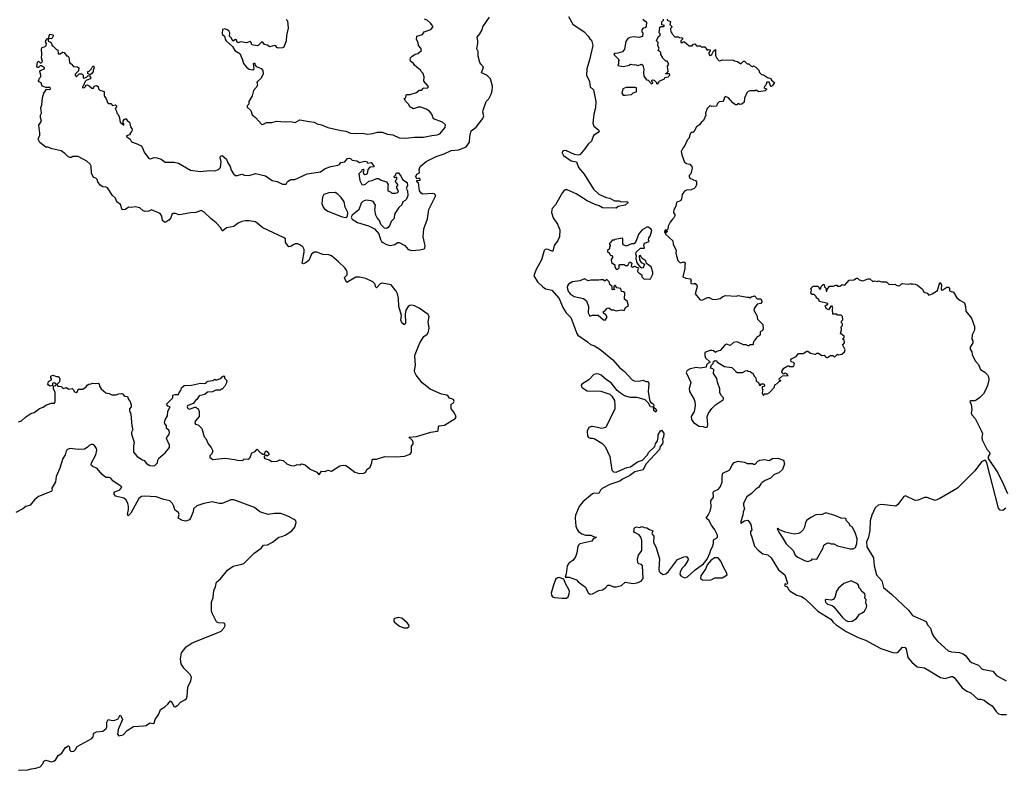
# Model space of a CAD drawing. Extents: x 2323203 to 2567568, y 883585 to 1022917.
# Tile 56 of 256: x 2433937 to 2444830, y 957384 to 965689. Entities that reach past the tile are written whole.
import ezdxf

# ---------------------------------------------------------------- set-up
doc = ezdxf.new("R2010")
doc.units = 0

msp = doc.modelspace()

# ---------------------------------------------------------------- linework, layer by layer
at = {"layer": '0CON10XD'}
for points in [[(2435225, 964318), (2435283, 964293), (2435304, 964254), (2435312, 964222), (2435365, 964153), (2435385, 964150), (2435425, 964164), (2435455, 964160), (2435502, 964145), (2435545, 964113), (2435645, 964114), (2435695, 964102), (2435825, 964024), (2435935, 964010), (2436035, 964019), (2436095, 964018), (2436135, 964030), (2436159, 964055), (2436164, 964115), (2436154, 964165), (2436160, 964180), (2436175, 964187), (2436226, 964146), (2436240, 964105), (2436266, 964066), (2436276, 964025), (2436303, 963983), (2436325, 963966), (2436345, 963964), (2436395, 963979), (2436425, 963968), (2436475, 963966), (2436545, 963986), (2436655, 963960), (2436729, 963909), (2436785, 963899), (2436845, 963868), (2436885, 963870), (2436892, 963885), (2436901, 963899), (2436935, 963921), (2436982, 963922), (2437118, 963982), (2437264, 964006), (2437315, 964043), (2437380, 964065), (2437455, 964078), (2437475, 964088), (2437491, 964109), (2437534, 964116), (2437565, 964152), (2437584, 964156), (2437595, 964153), (2437615, 964133), (2437665, 964128), (2437695, 964108), (2437755, 964123), (2437780, 964115), (2437785, 964100), (2437825, 964108), (2437860, 964065), (2437855, 964060), (2437812, 964058), (2437788, 964032), (2437782, 963985), (2437770, 963975), (2437755, 963973), (2437745, 963980), (2437740, 964005), (2437748, 964025), (2437735, 964030), (2437722, 964028), (2437718, 964012), (2437690, 963985), (2437698, 963908), (2437720, 963865), (2437745, 963862), (2437762, 963868), (2437798, 963902), (2437835, 963908), (2437885, 963932), (2437905, 963932), (2437935, 963912), (2437996, 963896), (2438012, 963865), (2438008, 963845), (2438010, 963795), (2438040, 963785), (2438055, 963770), (2438095, 963770), (2438120, 963775), (2438128, 963795), (2438110, 963825), (2438110, 963845), (2438120, 963855), (2438120, 963865), (2438093, 963897), (2438098, 963915), (2438108, 963925), (2438110, 963945), (2438085, 963940), (2438080, 963955), (2438097, 963973), (2438101, 963989), (2438114, 963996), (2438128, 963995), (2438158, 963955), (2438172, 963922), (2438225, 963888), (2438228, 963852), (2438212, 963825), (2438227, 963797), (2438232, 963745), (2438215, 963703), (2438202, 963688), (2438175, 963672), (2438165, 963640), (2438131, 963609), (2438088, 963545), (2438076, 963485), (2438046, 963455), (2438033, 963415), (2438015, 963388), (2437995, 963380), (2437973, 963383), (2437931, 963421), (2437918, 963468), (2437893, 963495), (2437877, 963525), (2437866, 963585), (2437872, 963635), (2437846, 963676), (2437826, 963686), (2437765, 963691), (2437732, 963678), (2437713, 963657), (2437689, 963585), (2437616, 963525), (2437604, 963505), (2437615, 963481), (2437675, 963444), (2437797, 963407), (2437862, 963375), (2437911, 963321), (2437929, 963255), (2437940, 963235), (2437954, 963225), (2437995, 963202), (2438035, 963191), (2438087, 963203), (2438118, 963222), (2438135, 963224), (2438199, 963189), (2438235, 963147), (2438276, 963136), (2438365, 963143), (2438412, 963155), (2438418, 963162), (2438422, 963185), (2438400, 963285), (2438408, 963375), (2438447, 963485), (2438463, 963587), (2438541, 963745), (2438529, 963759), (2438505, 963766), (2438395, 963760), (2438379, 963769), (2438358, 963795), (2438348, 963885), (2438330, 963895), (2438332, 963908), (2438366, 963914), (2438366, 963926), (2438356, 963936), (2438335, 963928), (2438322, 963942), (2438319, 963955), (2438330, 963980), (2438358, 963995), (2438357, 964033), (2438366, 964064), (2438435, 964120), (2438545, 964176), (2438632, 964205), (2438710, 964240), (2438795, 964250), (2438877, 964283), (2438912, 964335), (2438916, 964395), (2438932, 964458), (2438985, 964499), (2439062, 964595), (2439070, 964625), (2439062, 964665), (2439064, 964686), (2439097, 964785), (2439126, 964814), (2439152, 964865), (2439165, 964900), (2439168, 964955), (2439144, 965035), (2439106, 965076), (2439045, 965100), (2439067, 965165), (2439038, 965195), (2439026, 965216), (2439009, 965285), (2439009, 965335), (2438994, 965365), (2439006, 965425), (2439004, 965455), (2438996, 965495), (2439028, 965532), (2439052, 965575), (2439062, 965608), (2439133, 965717)], [(2436885, 965690), (2436900, 965675), (2436906, 965595), (2436887, 965513), (2436884, 965455), (2436858, 965385), (2436845, 965378), (2436795, 965372), (2436781, 965381), (2436769, 965399), (2436755, 965403), (2436705, 965387), (2436675, 965407), (2436646, 965416), (2436625, 965440), (2436615, 965442), (2436575, 965403), (2436565, 965401), (2436505, 965412), (2436497, 965437), (2436485, 965448), (2436445, 965432), (2436385, 965442), (2436355, 965432), (2436340, 965445), (2436338, 965458), (2436325, 965468), (2436295, 965450), (2436280, 965485), (2436258, 965508), (2436262, 965542), (2436250, 965565), (2436232, 965578), (2436205, 965588), (2436181, 965579), (2436176, 965535), (2436181, 965525), (2436203, 965505), (2436209, 965475), (2436220, 965455), (2436291, 965391), (2436315, 965348), (2436372, 965315), (2436403, 965245), (2436414, 965205), (2436445, 965162), (2436475, 965142), (2436517, 965133), (2436530, 965145), (2436522, 965205), (2436535, 965210), (2436540, 965185), (2436552, 965172), (2436608, 965148), (2436626, 965125), (2436631, 965085), (2436603, 965037), (2436568, 965005), (2436562, 964995), (2436568, 964965), (2436553, 964937), (2436523, 964907), (2436508, 964845), (2436472, 964785), (2436470, 964755), (2436452, 964735), (2436455, 964720), (2436492, 964685), (2436508, 964635), (2436546, 964606), (2436615, 964530), (2436635, 964532), (2436668, 964552), (2436725, 964553), (2436776, 964566), (2436875, 964558), (2436932, 964562), (2436985, 964552), (2437035, 964580), (2437139, 964561), (2437195, 964556), (2437227, 964537), (2437275, 964527), (2437345, 964496), (2437495, 964461), (2437545, 964455), (2437595, 964435), (2437655, 964429), (2437725, 964435), (2437787, 964424), (2437845, 964431), (2437895, 964446), (2437945, 964443), (2438005, 964421), (2438063, 964413), (2438135, 964383), (2438205, 964378), (2438305, 964390), (2438405, 964388), (2438495, 964407), (2438555, 964413), (2438584, 964425), (2438643, 964497), (2438646, 964525), (2438616, 964556), (2438515, 964592), (2438495, 964644), (2438469, 964675), (2438435, 964697), (2438375, 964721), (2438345, 964721), (2438295, 964702), (2438275, 964712), (2438253, 964725), (2438240, 964750), (2438208, 964785), (2438192, 964815), (2438210, 964825), (2438213, 964857), (2438225, 964862), (2438255, 964860), (2438325, 964883), (2438355, 964908), (2438385, 964910), (2438400, 964935), (2438445, 964930), (2438458, 964945), (2438457, 964955), (2438408, 965008), (2438410, 965055), (2438402, 965095), (2438380, 965115), (2438370, 965135), (2438355, 965140), (2438304, 965184), (2438292, 965205), (2438261, 965231), (2438257, 965245), (2438262, 965265), (2438275, 965280), (2438313, 965307), (2438340, 965315), (2438381, 965349), (2438375, 965373), (2438348, 965405), (2438346, 965436), (2438328, 965468), (2438330, 965505), (2438392, 965525), (2438412, 965555), (2438485, 965580), (2438507, 965605), (2438506, 965616), (2438480, 965650), (2438444, 965684), (2438415, 965696)], [(2440007, 965725), (2440055, 965639), (2440182, 965555), (2440227, 965507), (2440245, 965477)], [(2440830, 965695), (2440872, 965662), (2440867, 965613), (2440855, 965600), (2440834, 965596), (2440820, 965575), (2440820, 965555), (2440830, 965545), (2440826, 965504), (2440785, 965492), (2440735, 965499), (2440685, 965491), (2440665, 965481), (2440642, 965448), (2440626, 965364), (2440605, 965332), (2440555, 965318), (2440516, 965316), (2440508, 965305), (2440570, 965245), (2440562, 965235), (2440562, 965205), (2440555, 965182), (2440615, 965170), (2440680, 965185), (2440695, 965198), (2440735, 965190), (2440745, 965192), (2440775, 965182), (2440815, 965198), (2440830, 965185), (2440843, 965143), (2440838, 965105), (2440840, 965065), (2440872, 965022), (2440888, 965018), (2440925, 964980), (2440940, 964985), (2440940, 964995), (2440930, 965005), (2440930, 965015), (2440938, 965022), (2440955, 965018), (2440980, 964995), (2440982, 964982), (2440995, 964980), (2441007, 964993), (2441010, 965010), (2441070, 965035), (2441075, 965050), (2441110, 965055), (2441130, 965075), (2441125, 965090), (2441085, 965090), (2441080, 965095), (2441098, 965102), (2441110, 965115), (2441102, 965175), (2441120, 965195), (2441098, 965228), (2441085, 965230), (2441050, 965265), (2441050, 965275), (2441030, 965305), (2441030, 965325), (2441015, 965340), (2441000, 965345), (2441010, 965375), (2440998, 965398), (2441000, 965435), (2440982, 965455), (2441002, 965498), (2441022, 965518), (2441022, 965532), (2441012, 965545), (2441020, 965605), (2441028, 965612), (2441055, 965612), (2441070, 965625), (2441042, 965632), (2441040, 965665), (2441058, 965682), (2441060, 965695)], [(2441100, 965695), (2441100, 965685), (2441135, 965670), (2441130, 965635), (2441150, 965615), (2441150, 965605), (2441138, 965592), (2441140, 965555), (2441150, 965545), (2441150, 965535), (2441185, 965500), (2441225, 965500), (2441235, 965490), (2441268, 965488), (2441270, 965475), (2441250, 965455), (2441250, 965435), (2441265, 965432), (2441278, 965442), (2441292, 965442), (2441345, 965400), (2441375, 965400), (2441392, 965418), (2441405, 965420), (2441425, 965400), (2441465, 965400), (2441475, 965390), (2441515, 965390), (2441543, 965353), (2441555, 965360), (2441577, 965357), (2441577, 965343), (2441562, 965325), (2441565, 965300), (2441574, 965294), (2441594, 965305), (2441611, 965339), (2441635, 965358), (2441634, 965295), (2441646, 965265), (2441675, 965232), (2441714, 965246), (2441835, 965240), (2441843, 965233), (2441877, 965227), (2441915, 965202), (2441945, 965230), (2441955, 965230), (2441985, 965200), (2442005, 965202), (2442030, 965175), (2442045, 965170), (2442055, 965178), (2442080, 965165), (2442115, 965130), (2442123, 965103), (2442142, 965082), (2442167, 965077), (2442208, 965048), (2442248, 965038), (2442255, 965020), (2442288, 964995), (2442265, 964960), (2442255, 964950), (2442245, 964950), (2442229, 964999), (2442201, 964999), (2442192, 964965), (2442175, 964950), (2442170, 964935), (2442200, 964925), (2442200, 964915), (2442185, 964900), (2442115, 964892), (2442085, 964910), (2442075, 964900), (2442017, 964903), (2441997, 964893), (2441982, 964878), (2441955, 964820), (2441950, 964775), (2441927, 964753), (2441905, 964752), (2441885, 964760), (2441872, 964748), (2441855, 964748), (2441827, 964767), (2441780, 964825), (2441745, 964840), (2441733, 964827), (2441718, 964782), (2441675, 964780), (2441655, 964760), (2441645, 964732), (2441595, 964728), (2441570, 964735), (2441543, 964707), (2441524, 964656), (2441527, 964633), (2441502, 964575), (2441475, 964552), (2441458, 964525), (2441423, 964505), (2441395, 964447), (2441385, 964440), (2441365, 964442), (2441358, 964435), (2441340, 964375), (2441322, 964355), (2441296, 964295), (2441273, 964267), (2441255, 964230), (2441261, 964195), (2441292, 964112), (2441315, 964099), (2441352, 964092), (2441373, 964065), (2441376, 964045), (2441370, 964015), (2441360, 963985), (2441342, 963965), (2441342, 963955), (2441352, 963935), (2441417, 963905), (2441423, 963895), (2441423, 963867), (2441412, 963835), (2441399, 963821), (2441364, 963806), (2441315, 963802), (2441290, 963790), (2441266, 963754), (2441260, 963705), (2441252, 963688), (2441203, 963665), (2441194, 963626), (2441172, 963585), (2441170, 963555), (2441183, 963535), (2441185, 963520), (2441172, 963495), (2441157, 963483), (2441132, 963448), (2441112, 963405), (2441108, 963372), (2441095, 963360), (2441075, 963360), (2441070, 963335), (2441080, 963330), (2441082, 963348), (2441098, 963348), (2441098, 963342), (2441080, 963330), (2441080, 963315), (2441163, 963243), (2441166, 963206), (2441200, 963135), (2441196, 963105), (2441217, 963025), (2441245, 962999), (2441285, 963008), (2441299, 962999), (2441294, 962965), (2441297, 962935), (2441274, 962845), (2441305, 962828), (2441355, 962820), (2441367, 962805), (2441363, 962795), (2441360, 962775), (2441365, 962770), (2441395, 962768), (2441405, 962772), (2441427, 962757), (2441430, 962735), (2441410, 962655), (2441463, 962593), (2441475, 962586), (2441495, 962589), (2441545, 962616), (2441565, 962614), (2441598, 962598), (2441635, 962594), (2441685, 962603), (2441715, 962627), (2441744, 962636), (2441865, 962630), (2441885, 962638), (2441985, 962618), (2442005, 962620), (2442015, 962610), (2442028, 962622), (2442065, 962632), (2442095, 962602), (2442135, 962600), (2442148, 962575), (2442148, 962565), (2442135, 962548), (2442097, 962543), (2442062, 962495), (2442060, 962475), (2442090, 962415), (2442098, 962375), (2442160, 962315), (2442162, 962268), (2442155, 962250), (2442130, 962235), (2442130, 962205), (2442119, 962191), (2442095, 962178), (2442062, 962135), (2442050, 962115), (2442050, 962095), (2442045, 962090), (2442015, 962090), (2442005, 962080), (2441995, 962080), (2441975, 962090), (2441945, 962090), (2441875, 962123), (2441834, 962116), (2441795, 962083), (2441755, 962097), (2441735, 962083), (2441685, 962029), (2441644, 962016), (2441635, 962008), (2441612, 962025), (2441595, 962029), (2441575, 962029), (2441525, 962012), (2441518, 962005), (2441517, 961975), (2441525, 961948), (2441570, 961905), (2441568, 961892), (2441555, 961890), (2441535, 961870), (2441530, 961845), (2441465, 961834), (2441425, 961841), (2441355, 961827), (2441322, 961808), (2441310, 961785), (2441360, 961675), (2441342, 961608), (2441346, 961576), (2441398, 961488), (2441406, 961465), (2441408, 961415), (2441397, 961355), (2441365, 961297), (2441368, 961265), (2441391, 961231), (2441455, 961192), (2441497, 961187), (2441525, 961177), (2441545, 961183), (2441551, 961205), (2441544, 961294), (2441557, 961335), (2441594, 961386), (2441634, 961426), (2441722, 961488), (2441722, 961505), (2441699, 961529), (2441684, 961564), (2441683, 961603), (2441655, 961680), (2441650, 961720), (2441612, 961775), (2441617, 961815), (2441605, 961827), (2441580, 961835), (2441592, 961868), (2441610, 961885), (2441612, 961908), (2441632, 961918), (2441650, 961915), (2441650, 961905), (2441660, 961895), (2441735, 961853), (2441815, 961840), (2441858, 961795), (2441875, 961787), (2441935, 961784), (2441965, 961802), (2441985, 961808), (2441995, 961800), (2442017, 961797), (2442035, 961780), (2442048, 961778), (2442063, 961743), (2442080, 961725), (2442085, 961690), (2442110, 961675), (2442120, 961645), (2442128, 961642), (2442145, 961660), (2442165, 961660), (2442180, 961645), (2442168, 961632), (2442150, 961625), (2442150, 961605), (2442160, 961595), (2442153, 961587), (2442150, 961555), (2442165, 961530), (2442172, 961548), (2442205, 961550), (2442228, 961562), (2442288, 961622), (2442292, 961648), (2442318, 961662), (2442342, 961688), (2442358, 961692), (2442358, 961698), (2442342, 961702), (2442340, 961715), (2442375, 961750), (2442438, 961752), (2442425, 961770), (2442407, 961777), (2442395, 961770), (2442382, 961772), (2442370, 961785), (2442370, 961795), (2442390, 961835), (2442435, 961860), (2442445, 961860), (2442455, 961850), (2442495, 961850), (2442500, 961855), (2442510, 961885), (2442497, 961897), (2442472, 961902), (2442468, 961925), (2442475, 961938), (2442528, 961962), (2442553, 961997), (2442606, 961994), (2442645, 962020), (2442655, 962020), (2442685, 961998), (2442735, 961988), (2442745, 961988), (2442755, 961998), (2442775, 961998), (2442812, 961972), (2442837, 961977), (2442854, 961954), (2442865, 961950), (2442875, 961950), (2442905, 961972), (2442932, 961972), (2442942, 961962), (2442955, 961960), (2442983, 961987), (2442995, 961982), (2443033, 961987), (2443060, 962015), (2443068, 962035), (2443040, 962095), (2443056, 962104), (2443062, 962115), (2443058, 962148), (2443040, 962155), (2443058, 962172), (2443057, 962187), (2443018, 962215), (2443028, 962258)], [(2435295, 960819), (2435312, 960812), (2435340, 960780), (2435378, 960758), (2435405, 960751), (2435433, 960757), (2435463, 960785), (2435464, 960816), (2435475, 960838), (2435545, 960897), (2435593, 960955), (2435595, 960980), (2435562, 961055), (2435568, 961075), (2435590, 961100), (2435594, 961125), (2435586, 961146), (2435562, 961165), (2435562, 961195), (2435542, 961222), (2435540, 961235), (2435545, 961260), (2435572, 961305), (2435574, 961356), (2435600, 961405), (2435574, 961414), (2435560, 961435), (2435630, 961505), (2435630, 961535), (2435655, 961542), (2435695, 961540), (2435700, 961565), (2435720, 961585), (2435728, 961615), (2435755, 961642), (2435836, 961644), (2435937, 961667), (2435978, 961662), (2435995, 961668), (2436007, 961683), (2436021, 961689), (2436075, 961698), (2436095, 961710), (2436103, 961703), (2436116, 961704), (2436162, 961718), (2436175, 961738), (2436195, 961750), (2436202, 961742), (2436202, 961722), (2436230, 961695), (2436225, 961670), (2436208, 961635), (2436175, 961600), (2436165, 961600), (2436155, 961590), (2436105, 961590), (2436069, 961571), (2436015, 961568), (2435985, 961543), (2435922, 961528), (2435898, 961485), (2435880, 961475), (2435856, 961444), (2435808, 961425), (2435794, 961416), (2435790, 961405), (2435798, 961388), (2435815, 961381), (2435875, 961402), (2435885, 961402), (2435895, 961390), (2435910, 961385), (2435923, 961353), (2435922, 961298), (2435878, 961245), (2435873, 961225), (2435880, 961215), (2435910, 961205), (2435952, 961165), (2435978, 961075), (2435996, 961056), (2436022, 960995), (2436056, 960956), (2436075, 960920), (2436064, 960886), (2436042, 960865), (2436040, 960840), (2436055, 960838), (2436075, 960823), (2436205, 960838), (2436315, 960824), (2436345, 960814), (2436398, 960812), (2436410, 960815), (2436415, 960830), (2436465, 960828), (2436475, 960832), (2436487, 960845), (2436505, 960898), (2436540, 960910), (2436565, 960938), (2436592, 960902), (2436625, 960880), (2436648, 960882), (2436653, 960907), (2436665, 960920), (2436675, 960912), (2436692, 960885), (2436692, 960875), (2436675, 960860), (2436665, 960870), (2436652, 960868), (2436640, 960855), (2436640, 960845), (2436650, 960835), (2436695, 960820), (2436725, 960801), (2436785, 960804), (2436815, 960819), (2436850, 960810), (2436892, 960775), (2436935, 960756), (2436975, 960752), (2437005, 960769), (2437037, 960763), (2437055, 960773), (2437095, 960763), (2437150, 960715), (2437225, 960681), (2437245, 960654), (2437255, 960659), (2437275, 960694), (2437315, 960691), (2437345, 960704), (2437385, 960694), (2437477, 960753), (2437515, 960760), (2437545, 960756), (2437565, 960746), (2437645, 960682), (2437695, 960668), (2437745, 960671), (2437765, 960685), (2437778, 960712), (2437815, 960736), (2437832, 960785), (2437836, 960814), (2437844, 960826), (2437885, 960828), (2437975, 960857), (2438105, 960852), (2438195, 960859), (2438255, 960881), (2438271, 960905), (2438271, 960969), (2438290, 960995), (2438291, 961015), (2438283, 961033), (2438242, 961068), (2438325, 961076), (2438484, 961124), (2438557, 961135), (2438568, 961145), (2438571, 961185), (2438579, 961195), (2438635, 961204), (2438755, 961278), (2438765, 961295), (2438745, 961344), (2438711, 961385), (2438711, 961435), (2438735, 961449), (2438744, 961465), (2438736, 961485), (2438691, 961501), (2438677, 961525), (2438662, 961535), (2438605, 961547), (2438479, 961599), (2438391, 961671), (2438322, 961755), (2438307, 961785), (2438305, 961805), (2438316, 961865), (2438309, 961965), (2438313, 961985), (2438364, 962115), (2438407, 962183), (2438445, 962209), (2438457, 962225), (2438467, 962275), (2438461, 962325), (2438457, 962347), (2438468, 962405), (2438457, 962427), (2438357, 962497), (2438305, 962524), (2438275, 962532), (2438252, 962528), (2438235, 962517), (2438209, 962475), (2438202, 962435), (2438204, 962335), (2438197, 962315), (2438185, 962317), (2438164, 962334), (2438152, 962365), (2438159, 962415), (2438130, 962515), (2438126, 962605), (2438117, 962657), (2438103, 962685), (2438046, 962756), (2437945, 962773), (2437925, 962765), (2437885, 962722), (2437875, 962728), (2437864, 962765), (2437845, 962790), (2437765, 962825), (2437695, 962840), (2437655, 962841), (2437555, 962782), (2437532, 962822), (2437531, 962835), (2437558, 962865), (2437558, 962895), (2437547, 962925), (2437533, 962945), (2437465, 963011), (2437385, 963076), (2437355, 963086), (2437290, 963090), (2437225, 963117), (2437195, 963118), (2437164, 963095), (2437134, 963026), (2437107, 963003), (2437075, 962988), (2437063, 962995), (2437064, 963015), (2437085, 963115), (2437085, 963145), (2437069, 963175), (2437035, 963198), (2437015, 963208), (2436985, 963209), (2436961, 963199), (2436935, 963180), (2436915, 963177), (2436878, 963225), (2436877, 963265), (2436863, 963275), (2436625, 963385), (2436545, 963451), (2436475, 963464), (2436435, 963463), (2436394, 963456), (2436353, 963437), (2436305, 963402), (2436226, 963384), (2436185, 963352), (2436175, 963352), (2436161, 963385), (2436111, 963441), (2436055, 963485), (2435979, 963559), (2435945, 963576), (2435885, 963557), (2435827, 963553), (2435727, 963533), (2435701, 963531), (2435660, 963545), (2435635, 963544), (2435621, 963535), (2435610, 963495), (2435585, 963469), (2435555, 963447), (2435537, 963447), (2435518, 963468), (2435509, 963515), (2435490, 963545), (2435395, 963584), (2435365, 963570), (2435325, 963568), (2435303, 963573), (2435266, 963606), (2435215, 963619), (2435175, 963612), (2435145, 963616), (2435105, 963589), (2435072, 963585), (2435052, 963645), (2435012, 963675), (2434997, 963715), (2434963, 963745), (2434909, 963829), (2434895, 963837), (2434855, 963841), (2434827, 963857), (2434800, 963895), (2434795, 963920), (2434780, 963935), (2434754, 963944), (2434731, 963991), (2434728, 964068), (2434715, 964092), (2434678, 964125), (2434585, 964176), (2434526, 964174), (2434505, 964164), (2434490, 964165), (2434467, 964177), (2434435, 964210), (2434395, 964237), (2434295, 964259), (2434249, 964279), (2434225, 964278), (2434161, 964331), (2434140, 964365), (2434159, 964411), (2434161, 964435), (2434148, 964522), (2434178, 964565), (2434166, 964605), (2434166, 964634), (2434177, 964655), (2434171, 964715), (2434182, 964745), (2434188, 964825), (2434203, 964875), (2434225, 964910), (2434235, 964920), (2434265, 964918), (2434278, 964925), (2434275, 964938), (2434225, 964940), (2434190, 964955), (2434180, 964965), (2434175, 964990), (2434151, 965001), (2434144, 965014), (2434155, 965040), (2434170, 965055), (2434170, 965075), (2434158, 965115), (2434162, 965128), (2434210, 965145), (2434210, 965155), (2434200, 965165), (2434177, 965177), (2434162, 965178), (2434145, 965160), (2434135, 965160), (2434128, 965168), (2434133, 965217), (2434145, 965230), (2434165, 965210), (2434175, 965210), (2434190, 965225), (2434178, 965265), (2434182, 965305), (2434177, 965365), (2434185, 965380), (2434217, 965393), (2434230, 965405), (2434232, 965425), (2434222, 965445), (2434225, 965460), (2434245, 965480), (2434260, 965480), (2434262, 965515), (2434275, 965530), (2434305, 965520), (2434310, 965515), (2434296, 965484), (2434285, 965478), (2434260, 965480), (2434250, 965465), (2434252, 965452), (2434279, 965439), (2434290, 965425), (2434295, 965400), (2434305, 965400), (2434345, 965360), (2434360, 965355), (2434362, 965312), (2434385, 965310), (2434411, 965329), (2434430, 965325), (2434455, 965290), (2434465, 965290), (2434482, 965275), (2434488, 965215), (2434494, 965204), (2434505, 965200), (2434532, 965172), (2434577, 965167), (2434590, 965155), (2434588, 965122), (2434550, 965085), (2434550, 965075), (2434562, 965062), (2434570, 965060), (2434572, 965068), (2434595, 965090), (2434625, 965090), (2434640, 965075), (2434640, 965045), (2434645, 965040), (2434677, 965053), (2434695, 965070), (2434708, 965068), (2434717, 965057), (2434722, 965045), (2434718, 965035), (2434673, 965017), (2434662, 965005), (2434638, 964952), (2434630, 964945), (2434630, 964935), (2434655, 964940), (2434670, 964955), (2434670, 964965), (2434685, 964968), (2434705, 964958), (2434735, 964930), (2434755, 964930), (2434762, 964955), (2434785, 964962), (2434805, 964950), (2434810, 964925), (2434825, 964910), (2434870, 964895), (2434870, 964845), (2434892, 964812), (2434910, 964765), (2434915, 964760), (2434945, 964762), (2434965, 964740), (2434995, 964748), (2435007, 964737), (2435008, 964725), (2434992, 964705), (2435007, 964677), (2435010, 964655), (2435022, 964645), (2435036, 964616), (2435050, 964555), (2435090, 964520), (2435090, 964535), (2435080, 964545), (2435080, 964565), (2435094, 964586), (2435105, 964592), (2435115, 964590), (2435124, 964574), (2435150, 964555), (2435163, 964503), (2435178, 964485), (2435180, 964465), (2435175, 964450), (2435160, 964435), (2435160, 964425), (2435150, 964415), (2435120, 964405), (2435120, 964395), (2435158, 964368), (2435175, 964338), (2435225, 964318)], [(2440245, 965477), (2440262, 965462), (2440276, 965405), (2440242, 965245), (2440212, 965145), (2440208, 965075), (2440240, 965005), (2440247, 964947), (2440284, 964914), (2440310, 964785), (2440307, 964715), (2440288, 964642), (2440276, 964545), (2440290, 964510), (2440340, 964470), (2440346, 964455), (2440335, 964439), (2440283, 964407), (2440263, 964345), (2440225, 964313), (2440190, 964260), (2440135, 964193), (2440115, 964190), (2440075, 964199), (2439985, 964238), (2439965, 964241), (2439943, 964235), (2439937, 964215), (2439953, 964185), (2440036, 964126), (2440098, 964115), (2440118, 964055), (2440180, 963980), (2440285, 963815), (2440345, 963759), (2440425, 963720), (2440465, 963715), (2440516, 963686), (2440565, 963684), (2440595, 963674), (2440645, 963679), (2440662, 963675), (2440670, 963665), (2440634, 963636), (2440558, 963622), (2440535, 963603), (2440385, 963606), (2440349, 963629), (2440305, 963643), (2440216, 963685), (2440092, 963762), (2439995, 963805), (2439975, 963807), (2439955, 963794), (2439940, 963775), (2439865, 963642), (2439829, 963601), (2439822, 963585), (2439820, 963555), (2439837, 963495), (2439886, 963425), (2439911, 963365), (2439908, 963285), (2439890, 963245), (2439851, 963189), (2439835, 963129), (2439825, 963126), (2439785, 963145), (2439765, 963149), (2439749, 963145), (2439738, 963135), (2439708, 963032), (2439645, 962919), (2439623, 962855), (2439665, 962790), (2439725, 962734), (2439755, 962712), (2439825, 962696), (2439904, 962605), (2439946, 962506), (2439982, 962445), (2440034, 962395), (2440077, 962275), (2440099, 962215), (2440110, 962200), (2440219, 962125), (2440250, 962095), (2440295, 962081), (2440355, 962042), (2440499, 961925), (2440571, 961841), (2440629, 961795), (2440713, 961703), (2440735, 961692), (2440785, 961690), (2440835, 961700), (2440864, 961684), (2440890, 961685), (2440897, 961665), (2440891, 961575), (2440903, 961483), (2440917, 961457), (2440945, 961438), (2440952, 961425), (2440950, 961400), (2440975, 961382), (2440983, 961365), (2440975, 961348), (2440952, 961365), (2440950, 961400), (2440914, 961404), (2440892, 961445), (2440855, 961484), (2440768, 961508), (2440695, 961508), (2440627, 961527), (2440584, 961555), (2440548, 961585), (2440482, 961672), (2440428, 961705), (2440370, 961755), (2440345, 961765), (2440315, 961770), (2440288, 961762), (2440235, 961704), (2440155, 961656), (2440147, 961645), (2440151, 961625), (2440162, 961615), (2440215, 961584), (2440365, 961580), (2440465, 961546), (2440486, 961525), (2440516, 961475), (2440522, 961425), (2440519, 961385), (2440423, 961177), (2440376, 961164), (2440275, 961188), (2440264, 961186), (2440232, 961175), (2440214, 961136), (2440220, 961085), (2440230, 961065), (2440248, 961058), (2440275, 961060), (2440294, 961055), (2440378, 961005), (2440415, 960966), (2440464, 960854), (2440486, 960705), (2440505, 960685), (2440535, 960682), (2440655, 960733), (2440695, 960741), (2440773, 960797), (2440826, 960814), (2440879, 960871), (2440897, 960905), (2440962, 960965), (2440971, 960995), (2440992, 961028), (2441002, 961065), (2441002, 961095), (2441025, 961140), (2441038, 961148), (2441062, 961115), (2441060, 961065), (2441050, 961055), (2441053, 961015), (2441047, 960995), (2441024, 960966), (2441014, 960935), (2440865, 960770), (2440835, 960710), (2440742, 960688), (2440685, 960644), (2440605, 960606), (2440576, 960584), (2440464, 960546), (2440379, 960501), (2440362, 960485), (2440344, 960446), (2440295, 960451), (2440275, 960444), (2440165, 960355), (2440125, 960302), (2440087, 960205), (2440082, 960175), (2440089, 960085), (2440103, 960047), (2440119, 960025), (2440155, 960002), (2440195, 959987), (2440255, 959986), (2440285, 959970), (2440318, 959965), (2440305, 959952), (2440285, 959950), (2440265, 959920), (2440135, 959890), (2440121, 959879), (2440113, 959865), (2440101, 959789), (2440087, 959745), (2440056, 959705), (2440013, 959675), (2439995, 959645), (2439984, 959556), (2439970, 959520), (2440015, 959522), (2440095, 959493), (2440115, 959470), (2440195, 959410), (2440226, 959346), (2440247, 959333), (2440275, 959338), (2440345, 959372), (2440385, 959382), (2440415, 959400), (2440445, 959432), (2440465, 959434), (2440505, 959414), (2440535, 959412), (2440595, 959430), (2440636, 959464), (2440725, 959452), (2440763, 959457), (2440811, 959475), (2440834, 959505), (2440827, 959645), (2440815, 959660), (2440785, 959668), (2440775, 959678), (2440771, 959725), (2440782, 959765), (2440818, 959815), (2440819, 959925), (2440807, 959965), (2440789, 959989), (2440740, 960015), (2440732, 960025), (2440738, 960065), (2440761, 960079), (2440795, 960072), (2440825, 960082), (2440845, 960070), (2440875, 960067), (2440905, 960048), (2440940, 960035), (2440930, 960005), (2440932, 959995), (2440952, 959975), (2440948, 959905), (2440976, 959855), (2440984, 959824), (2441014, 959725), (2441009, 959609), (2441012, 959585), (2441025, 959568), (2441055, 959551), (2441084, 959556), (2441114, 959585), (2441215, 959717), (2441285, 959747), (2441315, 959748), (2441332, 959725), (2441327, 959705), (2441295, 959648), (2441263, 959615), (2441244, 959575), (2441241, 959555), (2441252, 959535), (2441275, 959519), (2441295, 959515), (2441325, 959525), (2441408, 959602), (2441500, 959670), (2441541, 959719), (2441572, 959785), (2441583, 959825), (2441603, 959855), (2441613, 959895), (2441612, 959935), (2441645, 959951), (2441656, 959965), (2441655, 959985), (2441626, 960045), (2441589, 960095), (2441560, 960150), (2441538, 960165), (2441532, 960175), (2441552, 960205), (2441575, 960252), (2441585, 960300), (2441584, 960365), (2441614, 960405), (2441610, 960460), (2441619, 960471), (2441667, 960493), (2441690, 960525), (2441709, 960575), (2441707, 960635), (2441715, 960670), (2441786, 960704), (2441798, 960715), (2441818, 960765), (2441842, 960788), (2441885, 960803), (2441955, 960792), (2441985, 960777), (2442045, 960780), (2442055, 960770), (2442075, 960770), (2442104, 960806), (2442124, 960816), (2442175, 960821), (2442228, 960812), (2442265, 960833), (2442325, 960836), (2442388, 960815), (2442397, 960775), (2442375, 960713), (2442335, 960674), (2442285, 960658), (2442244, 960615), (2442185, 960591), (2442152, 960568), (2442136, 960554), (2442113, 960517), (2442081, 960495), (2442033, 960445), (2441980, 960410), (2441951, 960355), (2441944, 960335), (2441946, 960316), (2441956, 960275), (2441939, 960245), (2441936, 960205), (2441910, 960125), (2441915, 960120), (2441955, 960144), (2441985, 960151), (2441996, 960146), (2442027, 960105), (2442036, 960045), (2442023, 960025), (2442020, 960005), (2442038, 959965), (2442065, 959862), (2442108, 959818), (2442159, 959779), (2442215, 959767), (2442251, 959735), (2442332, 959602), (2442401, 959545), (2442432, 959455), (2442425, 959440), (2442405, 959448), (2442398, 959435), (2442405, 959423), (2442429, 959419), (2442443, 959385), (2442460, 959365), (2442535, 959322), (2442585, 959306), (2442615, 959289), (2442687, 959227), (2442765, 959145), (2442864, 959084), (2442912, 959055), (2442935, 959022), (2442968, 958995), (2443080, 958920), (2443213, 958853), (2443293, 958823), (2443465, 958732), (2443595, 958688), (2443635, 958685), (2443655, 958692), (2443705, 958746), (2443733, 958743), (2443744, 958725), (2443761, 958631), (2443805, 958580), (2443865, 958530), (2443945, 958516), (2444125, 958410), (2444175, 958400), (2444245, 958423), (2444255, 958423), (2444275, 958409), (2444364, 958295), (2444415, 958260), (2444460, 958240), (2444535, 958170), (2444565, 958170), (2444605, 958160), (2444646, 958125), (2444696, 958096), (2444738, 958035), (2444765, 958010), (2444795, 958000), (2444855, 958000)], [(2434715, 965080), (2434690, 965095), (2434690, 965115), (2434705, 965120), (2434728, 965142), (2434738, 965165), (2434755, 965180), (2434762, 965155), (2434748, 965132), (2434748, 965115), (2434736, 965094), (2434715, 965080)], [(2440635, 964853), (2440705, 964860), (2440725, 964880), (2440755, 964890), (2440760, 964895), (2440760, 964935), (2440745, 964940), (2440645, 964940), (2440610, 964925), (2440597, 964875), (2440614, 964854), (2440635, 964853)], [(2437545, 963501), (2437564, 963516), (2437567, 963555), (2437537, 963615), (2437528, 963675), (2437493, 963723), (2437455, 963760), (2437426, 963776), (2437357, 963773), (2437303, 963755), (2437287, 963725), (2437280, 963655), (2437293, 963615), (2437308, 963595), (2437345, 963571), (2437505, 963507), (2437545, 963501)], [(2440903, 962817), (2440915, 962823), (2440940, 962875), (2440940, 962895), (2440922, 962955), (2440872, 962992), (2440865, 963020), (2440831, 963041), (2440812, 963062), (2440805, 963080), (2440790, 963075), (2440793, 963033), (2440813, 963003), (2440850, 962985), (2440836, 962944), (2440825, 962940), (2440807, 962947), (2440768, 962998), (2440758, 963045), (2440760, 963075), (2440752, 963095), (2440758, 963115), (2440805, 963162), (2440845, 963160), (2440850, 963165), (2440843, 963195), (2440848, 963215), (2440900, 963235), (2440893, 963253), (2440897, 963275), (2440910, 963295), (2440930, 963355), (2440918, 963375), (2440890, 963395), (2440875, 963393), (2440825, 963363), (2440785, 963320), (2440752, 963235), (2440735, 963208), (2440705, 963208), (2440645, 963183), (2440617, 963197), (2440608, 963208), (2440610, 963265), (2440605, 963270), (2440522, 963258), (2440515, 963250), (2440492, 963248), (2440480, 963235), (2440478, 963222), (2440462, 963218), (2440460, 963205), (2440470, 963195), (2440470, 963185), (2440460, 963175), (2440460, 963155), (2440440, 963135), (2440440, 963125), (2440460, 963105), (2440465, 963090), (2440475, 963080), (2440488, 963078), (2440500, 963065), (2440480, 963035), (2440483, 963003), (2440520, 962975), (2440520, 962955), (2440535, 962930), (2440555, 962930), (2440570, 962945), (2440570, 962975), (2440575, 962980), (2440625, 962980), (2440635, 962970), (2440665, 962970), (2440682, 963005), (2440695, 963007), (2440708, 962995), (2440702, 962962), (2440715, 962950), (2440745, 962960), (2440755, 962950), (2440778, 962948), (2440773, 962903), (2440785, 962888), (2440820, 962865), (2440820, 962845), (2440845, 962818), (2440865, 962822), (2440903, 962817)], [(2443028, 962258), (2443030, 962275), (2443020, 962285), (2443040, 962305), (2443040, 962325), (2443030, 962335), (2443030, 962355), (2443042, 962368), (2443040, 962405), (2443025, 962420), (2442985, 962420), (2442975, 962430), (2442932, 962432), (2442928, 962485), (2442932, 962495), (2442925, 962520), (2442912, 962518), (2442885, 962480), (2442860, 962495), (2442848, 962522), (2442878, 962542), (2442878, 962548), (2442785, 962570), (2442778, 962588), (2442750, 962615), (2442750, 962625), (2442738, 962638), (2442725, 962650), (2442705, 962650), (2442690, 962665), (2442698, 962695), (2442690, 962715), (2442715, 962740), (2442765, 962740), (2442778, 962728), (2442782, 962712), (2442795, 962710), (2442802, 962738), (2442825, 962760), (2442835, 962760), (2442842, 962732), (2442860, 962715), (2442860, 962685), (2442865, 962680), (2442870, 962705), (2442895, 962740), (2442935, 962740), (2442965, 962750), (2442975, 962750), (2442985, 962740), (2443005, 962740), (2443017, 962743), (2443035, 962760), (2443065, 962750), (2443112, 962808), (2443165, 962810), (2443195, 962828), (2443205, 962828), (2443225, 962810), (2443265, 962798), (2443325, 962822), (2443343, 962823), (2443375, 962792), (2443395, 962798), (2443425, 962792), (2443435, 962800), (2443475, 962788), (2443525, 962788), (2443555, 962758), (2443622, 962762), (2443635, 962750), (2443657, 962743), (2443675, 962748), (2443694, 962766), (2443705, 962770), (2443765, 962762), (2443795, 962770), (2443805, 962760), (2443815, 962768), (2443845, 962763), (2443871, 962751), (2443926, 962706), (2443940, 962675), (2443975, 962662), (2443995, 962642), (2444032, 962655), (2444089, 962691), (2444115, 962782), (2444134, 962754), (2444132, 962702), (2444135, 962698), (2444149, 962701), (2444195, 962729), (2444211, 962731), (2444223, 962715), (2444224, 962694), (2444230, 962685), (2444268, 962675), (2444305, 962613), (2444338, 962585), (2444389, 962555), (2444400, 962515), (2444404, 962465), (2444466, 962385), (2444499, 962295), (2444500, 962255), (2444473, 962203), (2444470, 962155), (2444480, 962135), (2444480, 962115), (2444452, 962065), (2444452, 962045), (2444470, 962015), (2444473, 961983), (2444506, 961916), (2444545, 961875), (2444565, 961820), (2444615, 961789), (2444645, 961760), (2444655, 961739), (2444658, 961705), (2444645, 961641), (2444619, 961581), (2444599, 961551), (2444557, 961504), (2444520, 961480), (2444503, 961473), (2444458, 961472), (2444450, 961465), (2444463, 961433), (2444470, 961375), (2444463, 961335), (2444470, 961315), (2444507, 961275), (2444574, 961144), (2444590, 961110), (2444581, 961065), (2444585, 961040), (2444636, 960936), (2444667, 960905), (2444668, 960885), (2444652, 960855), (2444650, 960835), (2444757, 960675), (2444822, 960545), (2444864, 960445)], [(2440415, 962364), (2440436, 962396), (2440423, 962423), (2440395, 962442), (2440390, 962455), (2440415, 962470), (2440435, 962497), (2440455, 962500), (2440485, 962480), (2440505, 962480), (2440535, 962468), (2440595, 962478), (2440625, 962470), (2440640, 962505), (2440672, 962528), (2440656, 962576), (2440628, 962598), (2440632, 962665), (2440617, 962677), (2440595, 962680), (2440588, 962715), (2440542, 962722), (2440525, 962750), (2440510, 962735), (2440510, 962715), (2440520, 962705), (2440495, 962700), (2440490, 962705), (2440490, 962735), (2440465, 962760), (2440458, 962788), (2440435, 962810), (2440425, 962810), (2440415, 962800), (2440405, 962800), (2440392, 962812), (2440365, 962812), (2440345, 962807), (2440256, 962806), (2440225, 962799), (2440185, 962823), (2440135, 962799), (2440052, 962788), (2440009, 962761), (2439996, 962744), (2439993, 962725), (2440005, 962685), (2440025, 962656), (2440071, 962625), (2440173, 962603), (2440207, 962577), (2440230, 962515), (2440227, 962445), (2440245, 962410), (2440275, 962420), (2440335, 962418), (2440395, 962367), (2440415, 962364)], [(2433925, 961239), (2433955, 961250), (2434003, 961295), (2434059, 961331), (2434098, 961342), (2434155, 961388), (2434195, 961400), (2434225, 961423), (2434285, 961446), (2434320, 961445), (2434330, 961465), (2434328, 961565), (2434312, 961605), (2434310, 961635), (2434338, 961642), (2434340, 961655), (2434327, 961667), (2434308, 961672), (2434300, 961665), (2434298, 961642), (2434275, 961633), (2434254, 961644), (2434247, 961657), (2434254, 961686), (2434290, 961705), (2434290, 961715), (2434280, 961725), (2434282, 961745), (2434305, 961757), (2434345, 961740), (2434365, 961742), (2434382, 961715), (2434377, 961683), (2434350, 961655), (2434350, 961645), (2434360, 961635), (2434395, 961630), (2434418, 961608), (2434455, 961618), (2434475, 961600), (2434517, 961607), (2434528, 961598), (2434542, 961572), (2434563, 961563), (2434578, 961575), (2434585, 961600), (2434635, 961602), (2434672, 961625), (2434684, 961646), (2434700, 961655), (2434725, 961658), (2434745, 961668), (2434775, 961662), (2434805, 961668), (2434815, 961660), (2434818, 961635), (2434838, 961605), (2434889, 961559), (2434925, 961552), (2434955, 961537), (2435003, 961537), (2435035, 961550), (2435063, 961553), (2435075, 961548), (2435095, 961523), (2435128, 961518), (2435140, 961485), (2435160, 961465), (2435170, 961425), (2435170, 961405), (2435153, 961385), (2435152, 961365), (2435167, 961325), (2435176, 961195), (2435189, 961155), (2435172, 961125), (2435172, 961102), (2435203, 961015), (2435194, 960974), (2435196, 960905), (2435235, 960854), (2435295, 960819)], [(2435305, 957877), (2435335, 957881), (2435375, 957909), (2435415, 957903), (2435423, 957907), (2435435, 957945), (2435476, 958005), (2435495, 958058), (2435544, 958086), (2435577, 958115), (2435605, 958152), (2435617, 958145), (2435641, 958091), (2435655, 958086), (2435685, 958106), (2435715, 958137), (2435764, 958164), (2435781, 958179), (2435791, 958205), (2435797, 958303), (2435830, 958375), (2435836, 958415), (2435823, 958445), (2435753, 958513), (2435723, 958563), (2435714, 958616), (2435728, 958685), (2435779, 958751), (2435845, 958794), (2436094, 958895), (2436165, 958924), (2436195, 958958), (2436209, 958985), (2436206, 959005), (2436195, 959012), (2436135, 959017), (2436115, 959028), (2436069, 959115), (2436060, 959145), (2436060, 959245), (2436077, 959295), (2436085, 959372), (2436104, 959415), (2436114, 959466), (2436159, 959501), (2436235, 959597), (2436299, 959641), (2436395, 959663), (2436415, 959673), (2436531, 959785), (2436609, 959841), (2436635, 959875), (2436680, 959880), (2436735, 959909), (2436805, 959963), (2436835, 959970), (2436873, 959987), (2436948, 960032), (2436981, 960075), (2436995, 960125), (2436990, 960145), (2436975, 960159), (2436905, 960196), (2436825, 960224), (2436755, 960227), (2436685, 960215), (2436615, 960236), (2436595, 960244), (2436535, 960293), (2436305, 960377), (2436274, 960376), (2436175, 960337), (2436145, 960337), (2436065, 960353), (2435974, 960336), (2435895, 960309), (2435860, 960275), (2435856, 960245), (2435828, 960172), (2435814, 960156), (2435775, 960142), (2435738, 960148), (2435690, 960175), (2435700, 960215), (2435692, 960235), (2435672, 960252), (2435653, 960265), (2435643, 960305), (2435628, 960335), (2435596, 960366), (2435531, 960381), (2435445, 960411), (2435313, 960417), (2435285, 960412), (2435255, 960392), (2435165, 960228), (2435135, 960200), (2435128, 960215), (2435140, 960270), (2435139, 960305), (2435134, 960335), (2435116, 960375), (2435088, 960395), (2434996, 960416), (2434978, 960445), (2434990, 960465), (2435045, 960488), (2435067, 960515), (2435060, 960525), (2434968, 960585), (2434945, 960616), (2434925, 960624), (2434894, 960624), (2434874, 960634), (2434845, 960659), (2434794, 960724), (2434745, 960744), (2434732, 960755), (2434727, 960767), (2434730, 960785), (2434779, 960875), (2434791, 960925), (2434786, 960945), (2434765, 960976), (2434745, 960989), (2434727, 960987), (2434705, 960978), (2434684, 960956), (2434653, 960937), (2434585, 960934), (2434495, 960943), (2434461, 960935), (2434446, 960905), (2434440, 960875), (2434414, 960835), (2434382, 960728), (2434340, 960635), (2434334, 960575), (2434292, 960505), (2434297, 960485), (2434292, 960475), (2434285, 960468), (2434145, 960414), (2434102, 960378), (2434054, 960316), (2434006, 960304), (2433972, 960275), (2433893, 960237)], [(2444848, 960285), (2444815, 960258), (2444785, 960262), (2444764, 960284), (2444637, 960787), (2444622, 960812), (2444605, 960812), (2444578, 960795), (2444505, 960698), (2444310, 960505), (2444115, 960390), (2444065, 960370), (2443975, 960402), (2443945, 960402), (2443875, 960372), (2443845, 960368), (2443735, 960420), (2443717, 960413), (2443652, 960325), (2443630, 960305), (2443475, 960324), (2443435, 960316), (2443402, 960288), (2443364, 960206), (2443346, 960145), (2443343, 960037), (2443325, 959948), (2443306, 959915), (2443308, 959855), (2443382, 959735), (2443390, 959645), (2443416, 959546), (2443475, 959480), (2443492, 959405), (2443581, 959331), (2443769, 959155), (2443815, 959096), (2443965, 959029), (2443980, 958995), (2444012, 958955), (2444032, 958895), (2444055, 958857), (2444092, 958812), (2444208, 958705), (2444244, 958694), (2444335, 958688), (2444375, 958674), (2444405, 958649), (2444445, 958594), (2444465, 958576), (2444545, 958546), (2444585, 958504), (2444702, 958482), (2444745, 958434), (2444852, 958372)], [(2442655, 959693), (2442695, 959710), (2442708, 959722), (2442755, 959720), (2442826, 959844), (2442833, 959875), (2442865, 959898), (2442885, 959900), (2442915, 959891), (2442945, 959891), (2442985, 959869), (2443125, 959833), (2443157, 959833), (2443185, 959850), (2443197, 959895), (2443200, 959945), (2443183, 960005), (2443150, 960075), (2443125, 960090), (2443112, 960115), (2443082, 960145), (2443075, 960170), (2443025, 960174), (2442954, 960204), (2442855, 960232), (2442816, 960214), (2442745, 960209), (2442695, 960185), (2442645, 960150), (2442629, 960125), (2442618, 960075), (2442605, 960045), (2442574, 960016), (2442553, 960005), (2442504, 959996), (2442405, 960017), (2442344, 960044), (2442325, 960062), (2442318, 960055), (2442335, 960017), (2442372, 959965), (2442415, 959890), (2442493, 959815), (2442516, 959765), (2442545, 959742), (2442618, 959705), (2442655, 959693)], [(2441564, 959486), (2441595, 959494), (2441626, 959514), (2441708, 959515), (2441763, 959545), (2441761, 959565), (2441726, 959625), (2441695, 959697), (2441665, 959736), (2441625, 959736), (2441583, 959707), (2441544, 959656), (2441527, 959615), (2441472, 959535), (2441469, 959505), (2441491, 959491), (2441564, 959486)], [(2439937, 959287), (2439985, 959290), (2440004, 959305), (2440016, 959335), (2440018, 959365), (2440011, 959385), (2439977, 959445), (2439958, 959498), (2439906, 959516), (2439885, 959513), (2439863, 959495), (2439837, 959423), (2439816, 959345), (2439820, 959320), (2439832, 959305), (2439854, 959294), (2439937, 959287)], [(2443105, 959030), (2443145, 959034), (2443195, 959064), (2443228, 959112), (2443258, 959125), (2443282, 959145), (2443305, 959190), (2443307, 959205), (2443298, 959235), (2443300, 959275), (2443288, 959288), (2443292, 959315), (2443287, 959337), (2443254, 959364), (2443239, 959389), (2443222, 959405), (2443220, 959425), (2443206, 959446), (2443135, 959482), (2443055, 959452), (2442995, 959398), (2442973, 959367), (2442954, 959296), (2442937, 959273), (2442915, 959266), (2442858, 959272), (2442847, 959265), (2442853, 959245), (2442875, 959222), (2442927, 959207), (2442945, 959194), (2443040, 959075), (2443075, 959042), (2443105, 959030)], [(2438185, 958961), (2438225, 958962), (2438245, 958975), (2438240, 958995), (2438225, 959016), (2438165, 959068), (2438125, 959075), (2438086, 959065), (2438076, 959055), (2438076, 959035), (2438082, 959022), (2438137, 958977), (2438185, 958961)], [(2433925, 957384), (2434025, 957389), (2434065, 957401), (2434114, 957406), (2434165, 957422), (2434192, 957455), (2434205, 957485), (2434225, 957495), (2434288, 957478), (2434315, 957484), (2434336, 957504), (2434361, 957549), (2434404, 957575), (2434439, 957631), (2434465, 957652), (2434475, 957655), (2434485, 957648), (2434493, 957605), (2434502, 957595), (2434515, 957591), (2434535, 957597), (2434553, 957615), (2434571, 957649), (2434735, 957737), (2434750, 957755), (2434755, 957782), (2434765, 957800), (2434785, 957810), (2434855, 957816), (2434894, 957845), (2434900, 957865), (2434900, 957915), (2434915, 957946), (2434965, 957936), (2434991, 957939), (2435026, 957955), (2435045, 957991), (2435052, 957995), (2435074, 957945), (2435025, 957835), (2435020, 957785), (2435035, 957766), (2435082, 957775), (2435127, 957823), (2435195, 957870), (2435305, 957877)]]:
    msp.add_lwpolyline(points, dxfattribs=at)

doc.saveas('drawing.dxf')
